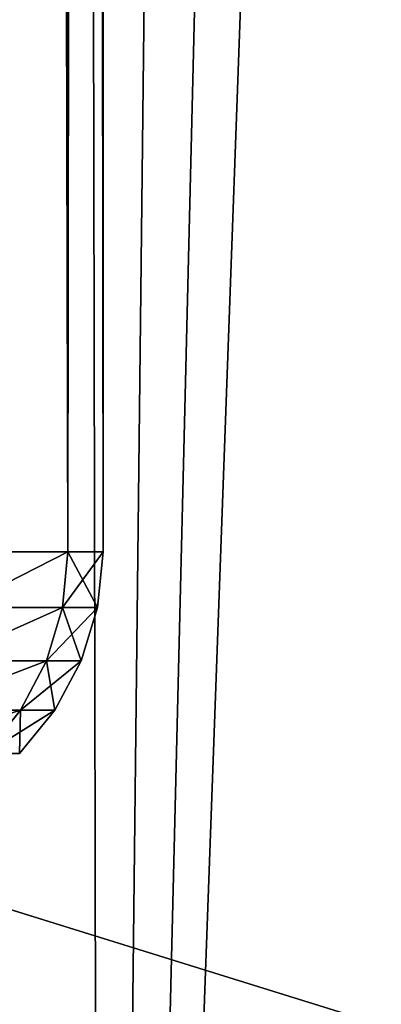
# Model space of a CAD drawing. Extents: x 0 to 21.4, y 0 to 18.7.
# Tile 46 of 256: x 11.1854 to 11.2489, y 4.2984 to 4.4711. Entities that reach past the tile are written whole.
import ezdxf

# ---------------------------------------------------------------- set-up
doc = ezdxf.new("R2010")
doc.units = 0
doc.header["$LTSCALE"] = 2.54
doc.layers.get('0').update_dxf_attribs({"color": 13, "linetype": 'CONTINUOUS'})

# ---------------------------------------------------------------- blocks, each defined once
blk = doc.blocks.new('GRUPUJ_36')
at = {"color": 0}
for p, q in [((11.58873, 9.3496, 4.14685), (5.57551, 9.56715, 4.12196)), ((11.58873, 9.3496, 4.14685), (5.57551, 9.56715, 4.12196)), ((11.0905, 9.40278, 1.24612), (11.00666, 9.13278, 1.14802)), ((11.0905, 9.40278, 1.24612), (11.00666, 9.13278, 1.14802)), ((11.58873, 9.3496, 4.14685), (5.57551, 9.33814, 4.20603)), ((11.58873, 9.3496, 4.14685), (5.57551, 9.33814, 4.20603))]:
    blk.add_line(p, q, dxfattribs=at)
mesh = blk.add_polyface(dxfattribs=at)
corners = [(11.58873, 9.3496, 4.14685), (11.51074, 9.58236, 4.04345), (5.57551, 9.56715, 4.12196)]
mesh.append_faces([[corners[k] for k in face] for face in [(0, 1, 2)]], dxfattribs={"color": 0})
mesh = blk.add_polyface(dxfattribs=at)
corners = [(5.57551, 9.49586, 4.14813), (11.58873, 9.3496, 4.14685), (5.57551, 9.56715, 4.12196), (5.57551, 9.417, 4.17708), (5.57551, 9.33814, 4.20603)]
mesh.append_faces([[corners[k] for k in face] for face in [(0, 1, 2), (1, 3, 4)]], dxfattribs={"vtx0": -1, "color": 0})
mesh.append_faces([[corners[k] for k in face] for face in [(1, 0, 3)]], dxfattribs={"vtx0": -1, "vtx2": -1, "color": 0})
mesh = blk.add_polyface(dxfattribs=at)
corners = [(10.87204, 9.40674, 1.26288), (11.00666, 9.13278, 1.14802), (10.79047, 9.13501, 1.1553), (11.0905, 9.40278, 1.24612)]
mesh.append_faces([[corners[k] for k in face] for face in [(0, 1, 2), (1, 0, 3)]], dxfattribs={"vtx0": -1, "color": 0})
mesh = blk.add_polyface(dxfattribs=at)
corners = [(11.30634, 9.396, 1.2239), (11.00666, 9.13278, 1.14802), (11.0905, 9.40278, 1.24612)]
mesh.append_faces([[corners[k] for k in face] for face in [(0, 1, 2)]], dxfattribs={"color": 0})
mesh = blk.add_polyface(dxfattribs=at)
corners = [(11.30634, 9.396, 1.2239), (11.22167, 9.12899, 1.13815), (11.00666, 9.13278, 1.14802)]
mesh.append_faces([[corners[k] for k in face] for face in [(0, 1, 2)]], dxfattribs={"color": 0})
mesh = blk.add_polyface(dxfattribs=at)
corners = [(11.64411, 9.10347, 4.22452), (11.58873, 9.3496, 4.14685), (5.57551, 9.33814, 4.20603)]
mesh.append_faces([[corners[k] for k in face] for face in [(0, 1, 2)]], dxfattribs={"color": 0})
mesh = blk.add_polyface(dxfattribs=at)
corners = [(5.57551, 9.21763, 4.23167), (11.64411, 9.10347, 4.22452), (5.57551, 9.33814, 4.20603), (5.57551, 9.09711, 4.25732)]
mesh.append_faces([[corners[k] for k in face] for face in [(0, 1, 2), (1, 0, 3)]], dxfattribs={"vtx0": -1, "color": 0})
blk = doc.blocks.new('OUTERSHELL')
at = {"color": 0}
for p, q in [((10.98014, 2.75, 1.97944), (4.48818, 2.75, 1.97944)), ((10.98014, 2.75, 1.97944), (4.48818, 2.75, 1.97944)), ((10.98014, 2.75, 1.97944), (10.98014, 2.74384, 2.05766)), ((10.98014, 2.74384, 1.90123), (10.98014, 2.75, 1.97944)), ((10.98014, 2.74384, 1.90123), (10.98014, 2.75, 1.97944)), ((10.98989, 2.74904, 1.97944), (10.98014, 2.75, 1.97944)), ((10.98989, 2.74904, 1.97944), (10.98014, 2.75, 1.97944)), ((10.98014, 2.75, 1.97944), (10.98014, 2.74384, 2.05766)), ((10.98989, 2.74289, 1.90138), (10.98989, 2.74904, 1.97944)), ((10.98989, 2.74289, 1.90138), (10.98989, 2.74904, 1.97944)), ((10.99927, 2.74618, 1.97944), (10.98989, 2.74904, 1.97944)), ((10.98989, 2.74904, 1.97944), (10.98989, 2.74289, 2.05751)), ((10.99927, 2.74618, 1.97944), (10.98989, 2.74904, 1.97944)), ((10.98989, 2.74904, 1.97944), (10.98989, 2.74289, 2.05751)), ((10.99927, 2.74007, 1.90182), (10.99927, 2.74618, 1.97944)), ((11.00791, 2.74155, 1.97944), (10.99927, 2.74618, 1.97944)), ((10.99927, 2.74007, 1.90182), (10.99927, 2.74618, 1.97944)), ((11.00791, 2.74155, 1.97944), (10.99927, 2.74618, 1.97944)), ((10.99927, 2.74618, 1.97944), (10.99927, 2.74007, 2.05706)), ((10.99927, 2.74618, 1.97944), (10.99927, 2.74007, 2.05706)), ((10.98014, 2.74384, 2.05766), (4.48966, 2.74384, 2.05766)), ((10.98014, 2.74384, 1.90123), (4.48966, 2.74384, 1.90123)), ((10.98014, 2.74384, 1.90123), (4.48966, 2.74384, 1.90123)), ((10.98014, 2.74384, 2.05766), (4.48966, 2.74384, 2.05766)), ((10.98014, 2.72553, 1.82494), (10.98014, 2.74384, 1.90123)), ((10.98014, 2.74384, 2.05766), (10.98014, 2.72553, 2.13395)), ((10.98989, 2.74289, 2.05751), (10.98014, 2.74384, 2.05766)), ((10.98014, 2.74384, 2.05766), (10.98014, 2.72553, 2.13395)), ((10.98014, 2.72553, 1.82494), (10.98014, 2.74384, 1.90123)), ((10.98989, 2.74289, 1.90138), (10.98014, 2.74384, 1.90123)), ((10.98989, 2.74289, 1.90138), (10.98014, 2.74384, 1.90123)), ((10.98989, 2.74289, 2.05751), (10.98014, 2.74384, 2.05766)), ((10.98989, 2.72461, 1.82523), (10.98989, 2.74289, 1.90138)), ((10.99927, 2.74007, 1.90182), (10.98989, 2.74289, 1.90138)), ((10.98989, 2.74289, 2.05751), (10.98989, 2.72461, 2.13365)), ((10.98989, 2.72461, 1.82523), (10.98989, 2.74289, 1.90138)), ((10.99927, 2.74007, 1.90182), (10.98989, 2.74289, 1.90138)), ((10.98989, 2.74289, 2.05751), (10.99927, 2.74007, 2.05706)), ((10.98989, 2.74289, 2.05751), (10.98989, 2.72461, 2.13365)), ((10.98989, 2.74289, 2.05751), (10.99927, 2.74007, 2.05706)), ((11.00791, 2.7355, 1.90255), (11.00791, 2.74155, 1.97944)), ((11.00791, 2.7355, 1.90255), (11.00791, 2.74155, 1.97944)), ((11.01549, 2.73531, 1.97944), (11.00791, 2.74155, 1.97944)), ((11.01549, 2.73531, 1.97944), (11.00791, 2.74155, 1.97944)), ((11.00791, 2.74155, 1.97944), (11.00791, 2.7355, 2.05634)), ((11.00791, 2.74155, 1.97944), (11.00791, 2.7355, 2.05634)), ((10.99927, 2.7219, 1.82612), (10.99927, 2.74007, 1.90182)), ((11.00791, 2.7355, 1.90255), (10.99927, 2.74007, 1.90182)), ((10.99927, 2.7219, 1.82612), (10.99927, 2.74007, 1.90182)), ((10.99927, 2.74007, 2.05706), (11.00791, 2.7355, 2.05634)), ((10.99927, 2.74007, 2.05706), (10.99927, 2.7219, 2.13277)), ((11.00791, 2.7355, 1.90255), (10.99927, 2.74007, 1.90182)), ((10.99927, 2.74007, 2.05706), (10.99927, 2.7219, 2.13277)), ((10.99927, 2.74007, 2.05706), (11.00791, 2.7355, 2.05634)), ((11.00791, 2.71749, 1.82755), (11.00791, 2.7355, 1.90255)), ((11.00791, 2.71749, 1.82755), (11.00791, 2.7355, 1.90255)), ((11.01549, 2.72934, 1.90352), (11.00791, 2.7355, 1.90255)), ((11.00791, 2.7355, 2.05634), (11.01549, 2.72934, 2.05536)), ((11.00791, 2.7355, 2.05634), (11.00791, 2.71749, 2.13134)), ((11.00791, 2.7355, 2.05634), (11.00791, 2.71749, 2.13134)), ((11.01549, 2.72934, 1.90352), (11.00791, 2.7355, 1.90255)), ((11.00791, 2.7355, 2.05634), (11.01549, 2.72934, 2.05536))]:
    blk.add_line(p, q, dxfattribs=at)
mesh = blk.add_polyface(dxfattribs=at)
corners = [(4.48966, 2.74384, 2.05766), (10.98014, 2.75, 1.97944), (4.48818, 2.75, 1.97944), (10.98014, 2.74384, 2.05766)]
mesh.append_faces([[corners[k] for k in face] for face in [(0, 1, 2), (1, 0, 3)]], dxfattribs={"vtx0": -1, "color": 0})
mesh = blk.add_polyface(dxfattribs=at)
corners = [(4.48818, 2.75, 1.97944), (10.98014, 2.74384, 1.90123), (4.48966, 2.74384, 1.90123), (10.98014, 2.75, 1.97944)]
mesh.append_faces([[corners[k] for k in face] for face in [(0, 1, 2), (1, 0, 3)]], dxfattribs={"vtx0": -1, "color": 0})
mesh = blk.add_polyface(dxfattribs=at)
corners = [(10.98014, 2.75, 1.97944), (10.98989, 2.74289, 1.90138), (10.98014, 2.74384, 1.90123), (10.98989, 2.74904, 1.97944)]
mesh.append_faces([[corners[k] for k in face] for face in [(0, 1, 2), (1, 0, 3)]], dxfattribs={"vtx0": -1, "color": 0})
mesh = blk.add_polyface(dxfattribs=at)
corners = [(10.98014, 2.74384, 2.05766), (10.98989, 2.74904, 1.97944), (10.98014, 2.75, 1.97944), (10.98989, 2.74289, 2.05751)]
mesh.append_faces([[corners[k] for k in face] for face in [(0, 1, 2), (1, 0, 3)]], dxfattribs={"vtx0": -1, "color": 0})
mesh = blk.add_polyface(dxfattribs=at)
corners = [(10.98989, 2.74904, 1.97944), (10.99927, 2.74007, 1.90182), (10.98989, 2.74289, 1.90138), (10.99927, 2.74618, 1.97944)]
mesh.append_faces([[corners[k] for k in face] for face in [(0, 1, 2), (1, 0, 3)]], dxfattribs={"vtx0": -1, "color": 0})
mesh = blk.add_polyface(dxfattribs=at)
corners = [(10.98989, 2.74289, 2.05751), (10.99927, 2.74618, 1.97944), (10.98989, 2.74904, 1.97944), (10.99927, 2.74007, 2.05706)]
mesh.append_faces([[corners[k] for k in face] for face in [(0, 1, 2), (1, 0, 3)]], dxfattribs={"vtx0": -1, "color": 0})
mesh = blk.add_polyface(dxfattribs=at)
corners = [(10.99927, 2.74618, 1.97944), (11.00791, 2.7355, 1.90255), (10.99927, 2.74007, 1.90182), (11.00791, 2.74155, 1.97944)]
mesh.append_faces([[corners[k] for k in face] for face in [(0, 1, 2), (1, 0, 3)]], dxfattribs={"vtx0": -1, "color": 0})
mesh = blk.add_polyface(dxfattribs=at)
corners = [(10.99927, 2.74007, 2.05706), (11.00791, 2.74155, 1.97944), (10.99927, 2.74618, 1.97944), (11.00791, 2.7355, 2.05634)]
mesh.append_faces([[corners[k] for k in face] for face in [(0, 1, 2), (1, 0, 3)]], dxfattribs={"vtx0": -1, "color": 0})
mesh = blk.add_polyface(dxfattribs=at)
corners = [(4.48966, 2.74384, 1.90123), (10.98014, 2.72553, 1.82494), (4.49406, 2.72553, 1.82494), (10.98014, 2.74384, 1.90123)]
mesh.append_faces([[corners[k] for k in face] for face in [(0, 1, 2), (1, 0, 3)]], dxfattribs={"vtx0": -1, "color": 0})
mesh = blk.add_polyface(dxfattribs=at)
corners = [(4.49406, 2.72553, 2.13395), (10.98014, 2.74384, 2.05766), (4.48966, 2.74384, 2.05766), (10.98014, 2.72553, 2.13395)]
mesh.append_faces([[corners[k] for k in face] for face in [(0, 1, 2), (1, 0, 3)]], dxfattribs={"vtx0": -1, "color": 0})
mesh = blk.add_polyface(dxfattribs=at)
corners = [(10.98014, 2.74384, 2.05766), (10.98989, 2.72461, 2.13365), (10.98989, 2.74289, 2.05751), (10.98014, 2.72553, 2.13395)]
mesh.append_faces([[corners[k] for k in face] for face in [(0, 1, 2), (1, 0, 3)]], dxfattribs={"vtx0": -1, "color": 0})
mesh = blk.add_polyface(dxfattribs=at)
corners = [(10.98014, 2.74384, 1.90123), (10.98989, 2.72461, 1.82523), (10.98014, 2.72553, 1.82494), (10.98989, 2.74289, 1.90138)]
mesh.append_faces([[corners[k] for k in face] for face in [(0, 1, 2), (1, 0, 3)]], dxfattribs={"vtx0": -1, "color": 0})
mesh = blk.add_polyface(dxfattribs=at)
corners = [(10.98989, 2.74289, 1.90138), (10.99927, 2.7219, 1.82612), (10.98989, 2.72461, 1.82523), (10.99927, 2.74007, 1.90182)]
mesh.append_faces([[corners[k] for k in face] for face in [(0, 1, 2), (1, 0, 3)]], dxfattribs={"vtx0": -1, "color": 0})
mesh = blk.add_polyface(dxfattribs=at)
corners = [(10.98989, 2.74289, 2.05751), (10.99927, 2.7219, 2.13277), (10.99927, 2.74007, 2.05706), (10.98989, 2.72461, 2.13365)]
mesh.append_faces([[corners[k] for k in face] for face in [(0, 1, 2), (1, 0, 3)]], dxfattribs={"vtx0": -1, "color": 0})
mesh = blk.add_polyface(dxfattribs=at)
corners = [(11.00791, 2.74155, 1.97944), (11.01549, 2.72934, 1.90352), (11.00791, 2.7355, 1.90255), (11.01549, 2.73531, 1.97944)]
mesh.append_faces([[corners[k] for k in face] for face in [(0, 1, 2), (1, 0, 3)]], dxfattribs={"vtx0": -1, "color": 0})
mesh = blk.add_polyface(dxfattribs=at)
corners = [(11.00791, 2.7355, 2.05634), (11.01549, 2.73531, 1.97944), (11.00791, 2.74155, 1.97944), (11.01549, 2.72934, 2.05536)]
mesh.append_faces([[corners[k] for k in face] for face in [(0, 1, 2), (1, 0, 3)]], dxfattribs={"vtx0": -1, "color": 0})
mesh = blk.add_polyface(dxfattribs=at)
corners = [(10.99927, 2.74007, 1.90182), (11.00791, 2.71749, 1.82755), (10.99927, 2.7219, 1.82612), (11.00791, 2.7355, 1.90255)]
mesh.append_faces([[corners[k] for k in face] for face in [(0, 1, 2), (1, 0, 3)]], dxfattribs={"vtx0": -1, "color": 0})
mesh = blk.add_polyface(dxfattribs=at)
corners = [(10.99927, 2.74007, 2.05706), (11.00791, 2.71749, 2.13134), (11.00791, 2.7355, 2.05634), (10.99927, 2.7219, 2.13277)]
mesh.append_faces([[corners[k] for k in face] for face in [(0, 1, 2), (1, 0, 3)]], dxfattribs={"vtx0": -1, "color": 0})
mesh = blk.add_polyface(dxfattribs=at)
corners = [(11.00791, 2.7355, 1.90255), (11.01549, 2.71156, 1.82947), (11.00791, 2.71749, 1.82755), (11.01549, 2.72934, 1.90352)]
mesh.append_faces([[corners[k] for k in face] for face in [(0, 1, 2), (1, 0, 3)]], dxfattribs={"vtx0": -1, "color": 0})
mesh = blk.add_polyface(dxfattribs=at)
corners = [(11.00791, 2.7355, 2.05634), (11.01549, 2.71156, 2.12941), (11.01549, 2.72934, 2.05536), (11.00791, 2.71749, 2.13134)]
mesh.append_faces([[corners[k] for k in face] for face in [(0, 1, 2), (1, 0, 3)]], dxfattribs={"vtx0": -1, "color": 0})
blk = doc.blocks.new('GRUPUJ_39')
at = {"color": 0}
blk.add_blockref('OUTERSHELL', (0, 0, 0.3), dxfattribs=at)
blk = doc.blocks.new('GRUPUJ_37')
at = {"color": 0}
for name, p in [('GRUPUJ_36', (0, 0, -0.61175)), ('GRUPUJ_39', (0.02616, 6.6, 6.96462))]:
    blk.add_blockref(name, p, dxfattribs=at)
blk = doc.blocks.new('KOMPONENT_7')
at = {"color": 253, "rotation": 270.0000000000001}
blk.add_blockref('GRUPUJ_37', (1.85, 15.38405, 1.11856), dxfattribs=at)

msp = doc.modelspace()

# ---------------------------------------------------------------- block references
at = {"color": 0}
msp.add_blockref('KOMPONENT_7', (0, 0), dxfattribs=at)

doc.saveas('drawing.dxf')
